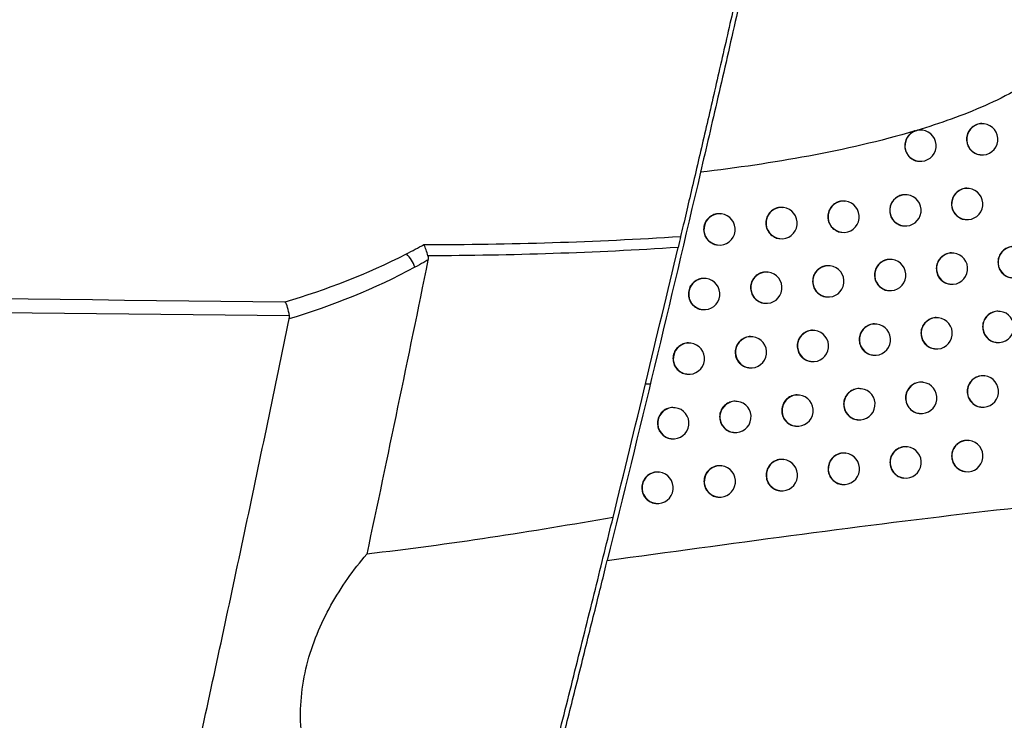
# Model space of a CAD drawing. Header units: millimetres. Extents: x 82 to 1337, y -230 to 1154.
# Tile 81 of 217: x 568 to 600, y 320 to 343. Entities that reach past the tile are written whole.
import ezdxf

# ---------------------------------------------------------------- set-up
doc = ezdxf.new("R2010")
doc.units = ezdxf.units.MM

msp = doc.modelspace()

# ---------------------------------------------------------------- linework, layer by layer
at = {"color": 7, "linetype": 'Continuous', "lineweight": 25}
for p, q in [((599.096, 339.364), (599.089, 339.364)), ((597.128, 339.16), (597.121, 339.161)), ((598.97, 338.371), (598.977, 338.371)), ((597.002, 338.168), (597.009, 338.167)), ((596.648, 337.096), (596.641, 337.096)), ((598.617, 337.299), (598.609, 337.3)), ((592.698, 336.691), (592.69, 336.691)), ((594.675, 336.893), (594.667, 336.894)), ((590.716, 336.489), (590.709, 336.49)), ((596.522, 336.104), (596.529, 336.103)), ((598.491, 336.307), (598.498, 336.306)), ((594.549, 335.901), (594.556, 335.9)), ((590.59, 335.497), (590.597, 335.496)), ((592.571, 335.699), (592.579, 335.698)), ((598.133, 335.235), (598.126, 335.236)), ((594.189, 334.829), (594.182, 334.83)), ((596.163, 335.032), (596.156, 335.033)), ((592.211, 334.627), (592.204, 334.628)), ((590.229, 334.426), (590.222, 334.426)), ((598.007, 334.243), (598.014, 334.242)), ((596.037, 334.04), (596.044, 334.039)), ((592.085, 333.635), (592.092, 333.634)), ((594.063, 333.837), (594.07, 333.836)), ((590.103, 333.433), (590.11, 333.433)), ((599.611, 333.376), (599.604, 333.377)), ((595.674, 332.969), (595.667, 332.97)), ((597.645, 333.172), (597.637, 333.173)), ((593.7, 332.767), (593.692, 332.768)), ((589.738, 332.363), (589.731, 332.364)), ((591.721, 332.565), (591.713, 332.566)), ((599.485, 332.384), (599.492, 332.383)), ((597.519, 332.18), (597.526, 332.18)), ((593.573, 331.775), (593.581, 331.774)), ((595.548, 331.977), (595.555, 331.977)), ((589.612, 331.371), (589.619, 331.37)), ((591.595, 331.573), (591.602, 331.572)), ((597.152, 331.111), (597.145, 331.112)), ((599.119, 331.314), (599.112, 331.315)), ((595.181, 330.908), (595.173, 330.909)), ((591.226, 330.503), (591.218, 330.504)), ((593.205, 330.705), (593.198, 330.706)), ((589.243, 330.302), (589.235, 330.303)), ((597.026, 330.119), (597.033, 330.118)), ((598.993, 330.322), (599, 330.321)), ((595.054, 329.916), (595.062, 329.915)), ((591.1, 329.511), (591.107, 329.511)), ((593.079, 329.713), (593.086, 329.713)), ((589.116, 329.31), (589.124, 329.309)), ((598.623, 329.254), (598.616, 329.254)), ((594.683, 328.847), (594.675, 328.848)), ((596.655, 329.05), (596.647, 329.051)), ((592.707, 328.645), (592.699, 328.646)), ((588.743, 328.242), (588.735, 328.243)), ((590.727, 328.443), (590.719, 328.444)), ((598.497, 328.262), (598.504, 328.261)), ((596.529, 328.058), (596.536, 328.057)), ((592.58, 327.653), (592.588, 327.652)), ((594.556, 327.855), (594.564, 327.854)), ((590.6, 327.451), (590.608, 327.45)), ((588.616, 327.25), (588.624, 327.249))]:
    msp.add_line(p, q, dxfattribs=at)
at = {"color": 8, "linetype": 'Continuous', "lineweight": 25}
msp.add_line((588.449, 331.055), (588.286, 331.055), dxfattribs=at)
for centre in [(599.041, 338.867), (597.073, 338.663), (596.592, 336.599), (598.561, 336.802), (592.642, 336.194), (594.619, 336.396), (590.66, 335.992), (600.043, 334.942), (598.077, 334.738), (594.134, 334.332), (596.108, 334.535), (592.156, 334.13), (590.174, 333.929), (599.556, 332.879), (595.619, 332.472), (597.589, 332.676), (593.644, 332.27), (589.682, 331.866), (591.665, 332.068), (597.096, 330.614), (599.064, 330.817), (595.125, 330.411), (591.17, 330.007), (593.15, 330.208), (589.187, 329.805), (598.567, 328.757), (594.627, 328.35), (596.599, 328.553), (592.651, 328.148), (588.687, 327.745), (590.671, 327.946)]:
    msp.add_arc(centre, 0.5, 83.6046, 262.7266, dxfattribs=at)
at = {"color": 7, "linetype": 'Continuous', "lineweight": 25}
for centre, radius, start, end in [((599.037, 338.867), 0.5, 263.1656, 83.1656), ((597.069, 338.664), 0.5, 263.1656, 83.1656), ((596.589, 336.599), 0.5, 263.1656, 83.1656), ((598.558, 336.802), 0.5, 263.1656, 83.1656), ((592.638, 336.194), 0.5, 263.1656, 83.1656), ((594.615, 336.396), 0.5, 263.1656, 83.1656), ((590.657, 335.992), 0.5, 263.1656, 83.1656), ((580.03, 334.499), 0.955, 17.3296, 47.9943), ((598.074, 334.739), 0.5, 263.1656, 83.1656), ((594.13, 334.333), 0.5, 263.1656, 83.1656), ((596.104, 334.536), 0.5, 263.1656, 83.1656), ((592.152, 334.131), 0.5, 263.1656, 83.1656), ((590.17, 333.929), 0.5, 263.1656, 83.1656), ((599.552, 332.88), 0.5, 263.1656, 83.1656), ((595.615, 332.473), 0.5, 263.1656, 83.1656), ((597.585, 332.676), 0.5, 263.1656, 83.1656), ((593.64, 332.27), 0.5, 263.1656, 83.1656), ((589.679, 331.867), 0.5, 263.1656, 83.1656), ((591.661, 332.068), 0.5, 263.1656, 83.1656), ((597.093, 330.614), 0.5, 263.1656, 83.1656), ((599.06, 330.818), 0.5, 263.1656, 83.1656), ((595.121, 330.411), 0.5, 263.1656, 83.1656), ((591.166, 330.007), 0.5, 263.1656, 83.1656), ((593.146, 330.209), 0.5, 263.1656, 83.1656), ((589.183, 329.805), 0.5, 263.1656, 83.1656), ((598.564, 328.757), 0.5, 263.1656, 83.1656), ((594.623, 328.351), 0.5, 263.1656, 83.1656), ((596.595, 328.554), 0.5, 263.1656, 83.1656), ((592.647, 328.149), 0.5, 263.1656, 83.1656), ((588.683, 327.745), 0.5, 263.1656, 83.1656), ((590.667, 327.947), 0.5, 263.1656, 83.1656)]:
    msp.add_arc(centre, radius, start, end, dxfattribs=at)
for points, knots in [([(592.636, 349.89), (592.529, 349.404), (592.414, 348.883), (592.228, 348.047), (592.164, 347.759), (592.034, 347.175), (591.968, 346.879), (591.766, 345.976), (591.626, 345.356), (591.338, 344.079), (591.192, 343.438), (590.974, 342.479), (590.901, 342.159), (590.754, 341.52), (590.681, 341.199), (590.462, 340.247), (590.32, 339.632), (590.112, 338.738), (590.044, 338.444), (589.91, 337.868), (589.843, 337.583), (589.651, 336.758), (589.53, 336.244), (589.418, 335.767)], [0, 0, 0, 0, 0.125, 0.125, 0.1875, 0.1875, 0.25, 0.25, 0.375, 0.375, 0.5, 0.5, 0.5625, 0.5625, 0.625, 0.625, 0.75, 0.75, 0.8125, 0.8125, 0.875, 0.875, 1, 1, 1, 1]), ([(592.327, 347.801), (592.242, 347.417), (592.152, 347.017), (591.971, 346.207), (591.878, 345.795), (591.69, 344.956), (591.593, 344.53), (591.397, 343.662), (591.297, 343.223), (591.1, 342.355), (591.001, 341.924), (590.804, 341.066), (590.706, 340.637), (590.413, 339.37), (590.228, 338.57), (590.052, 337.817)], [0, 0, 0, 0, 0.125, 0.125, 0.25, 0.25, 0.375, 0.375, 0.5, 0.5, 0.625, 0.625, 0.75, 0.75, 1, 1, 1, 1]), ([(592.327, 347.801), (593.086, 347.69), (593.841, 347.562), (595.339, 347.26), (596.082, 347.086), (597.553, 346.67), (598.281, 346.43), (599.352, 345.98), (599.703, 345.815), (600.379, 345.447), (600.706, 345.244), (601.167, 344.89), (601.316, 344.763), (601.595, 344.489), (601.723, 344.343), (601.951, 344.025), (602.05, 343.851), (602.192, 343.486), (602.237, 343.289), (602.253, 342.897), (602.226, 342.697), (602.11, 342.32), (602.021, 342.14), (601.706, 341.644), (601.425, 341.361), (600.824, 340.868), (600.497, 340.654), (599.82, 340.266), (599.473, 340.096), (598.416, 339.628), (597.691, 339.374), (596.952, 339.152)], [0, 0, 0, 0, 0.125, 0.125, 0.25, 0.25, 0.375, 0.375, 0.4375, 0.4375, 0.5, 0.5, 0.53125, 0.53125, 0.5625, 0.5625, 0.59375, 0.59375, 0.625, 0.625, 0.65625, 0.65625, 0.6875, 0.6875, 0.75, 0.75, 0.8125, 0.8125, 0.875, 0.875, 1, 1, 1, 1]), ([(599.088, 339.358), (599.067, 339.362), (598.992, 339.377), (598.859, 339.345), (598.712, 339.263), (598.601, 339.133), (598.544, 338.994), (598.538, 338.903), (598.536, 338.868)], [0, 0, 0, 0, 0.07608, 0.275809, 0.475538, 0.675263, 0.874985, 1, 1, 1, 1]), ([(596.892, 339.134), (595.783, 338.804), (594.646, 338.546), (592.361, 338.121), (591.21, 337.953), (590.052, 337.817)], [0, 0, 0, 0, 0.5, 0.5, 1, 1, 1, 1]), ([(596.892, 339.134), (596.842, 339.11), (596.742, 339.061), (596.631, 338.93), (596.576, 338.791), (596.56, 338.644), (596.585, 338.496), (596.667, 338.346), (596.793, 338.235), (596.913, 338.176), (596.986, 338.174), (597.003, 338.174)], [0, 0, 0, 0, 0.12467, 0.250956, 0.377236, 0.456268, 0.582552, 0.708835, 0.835123, 0.961416, 1, 1, 1, 1]), ([(597.12, 339.154), (597.099, 339.159), (597.043, 339.171), (596.987, 339.159), (596.952, 339.152)], [0, 0, 0, 0, 0.375367, 1, 1, 1, 1]), ([(598.536, 338.868), (598.541, 338.812), (598.552, 338.699), (598.636, 338.549), (598.762, 338.438), (598.881, 338.379), (598.954, 338.378), (598.971, 338.378)], [0, 0, 0, 0, 0.232255, 0.46451, 0.696762, 0.929013, 1, 1, 1, 1]), ([(596.639, 337.09), (596.619, 337.094), (596.543, 337.109), (596.41, 337.077), (596.262, 336.995), (596.151, 336.865), (596.094, 336.726), (596.088, 336.635), (596.086, 336.6)], [0, 0, 0, 0, 0.076117, 0.27585, 0.475583, 0.675308, 0.87502, 1, 1, 1, 1]), ([(598.608, 337.293), (598.588, 337.297), (598.512, 337.313), (598.379, 337.28), (598.232, 337.198), (598.121, 337.069), (598.064, 336.929), (598.058, 336.838), (598.056, 336.803)], [0, 0, 0, 0, 0.076096, 0.275819, 0.475543, 0.675265, 0.874987, 1, 1, 1, 1]), ([(592.689, 336.685), (592.668, 336.689), (592.593, 336.704), (592.458, 336.672), (592.31, 336.59), (592.199, 336.461), (592.141, 336.321), (592.135, 336.23), (592.133, 336.195)], [0, 0, 0, 0, 0.075925, 0.275858, 0.475776, 0.675584, 0.875231, 1, 1, 1, 1]), ([(594.666, 336.887), (594.646, 336.891), (594.57, 336.907), (594.436, 336.874), (594.288, 336.792), (594.177, 336.663), (594.12, 336.524), (594.114, 336.433), (594.112, 336.397)], [0, 0, 0, 0, 0.076058, 0.27586, 0.475658, 0.675413, 0.8751, 1, 1, 1, 1]), ([(598.056, 336.803), (598.061, 336.747), (598.072, 336.635), (598.157, 336.484), (598.282, 336.374), (598.402, 336.314), (598.474, 336.313), (598.491, 336.313)], [0, 0, 0, 0, 0.232259, 0.464518, 0.696775, 0.929029, 1, 1, 1, 1]), ([(590.708, 336.483), (590.687, 336.487), (590.611, 336.503), (590.477, 336.47), (590.328, 336.389), (590.216, 336.259), (590.159, 336.12), (590.153, 336.029), (590.151, 335.994)], [0, 0, 0, 0, 0.075725, 0.275851, 0.475943, 0.675828, 0.875416, 1, 1, 1, 1]), ([(594.112, 336.397), (594.117, 336.341), (594.128, 336.229), (594.213, 336.079), (594.339, 335.968), (594.459, 335.909), (594.532, 335.907), (594.549, 335.907)], [0, 0, 0, 0, 0.232179, 0.464356, 0.696589, 0.9289, 1, 1, 1, 1]), ([(596.086, 336.6), (596.091, 336.544), (596.102, 336.432), (596.187, 336.281), (596.313, 336.171), (596.433, 336.111), (596.505, 336.11), (596.522, 336.11)], [0, 0, 0, 0, 0.232246, 0.464492, 0.696753, 0.929028, 1, 1, 1, 1]), ([(592.133, 336.195), (592.139, 336.139), (592.149, 336.027), (592.235, 335.876), (592.361, 335.766), (592.481, 335.706), (592.554, 335.705), (592.572, 335.705)], [0, 0, 0, 0, 0.2320581, 0.4641116, 0.6962873, 0.9286518, 1, 1, 1, 1]), ([(590.151, 335.994), (590.156, 335.938), (590.167, 335.825), (590.252, 335.675), (590.379, 335.564), (590.5, 335.505), (590.573, 335.503), (590.59, 335.503)], [0, 0, 0, 0, 0.231885, 0.463761, 0.695853, 0.92829, 1, 1, 1, 1]), ([(580.67, 335.208), (580.765, 335.257), (580.86, 335.307), (580.955, 335.357), (581.046, 335.406), (581.137, 335.455), (581.227, 335.505)], [0, 0, 0, 0, 0.0003627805, 0.0003627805, 0.0003627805, 0.0007104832, 0.0007104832, 0.0007104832, 0.0007104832]), ([(581.358, 335.149), (581.341, 335.217), (581.321, 335.282), (581.276, 335.404), (581.252, 335.459), (581.227, 335.505)], [0, 0, 0, 0, 0.5, 0.5, 1, 1, 1, 1]), ([(600.09, 335.433), (600.069, 335.437), (599.994, 335.453), (599.861, 335.42), (599.714, 335.338), (599.604, 335.208), (599.547, 335.069), (599.541, 334.978), (599.538, 334.943)], [0, 0, 0, 0, 0.076019, 0.275777, 0.475531, 0.675271, 0.874991, 1, 1, 1, 1]), ([(598.124, 335.229), (598.104, 335.234), (598.028, 335.249), (597.895, 335.216), (597.748, 335.135), (597.637, 335.005), (597.58, 334.866), (597.574, 334.775), (597.572, 334.74)], [0, 0, 0, 0, 0.076107, 0.275828, 0.475549, 0.675269, 0.87499, 1, 1, 1, 1]), ([(581.358, 335.013), (581.315, 334.988), (581.271, 334.964), (581.228, 334.939), (581.133, 334.887), (581.038, 334.834), (580.942, 334.783)], [0, 0, 0, 0, 0.0001692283, 0.0001692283, 0.0001692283, 0.0005387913, 0.0005387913, 0.0005387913, 0.0005387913]), ([(594.181, 334.824), (594.16, 334.828), (594.085, 334.843), (593.951, 334.811), (593.803, 334.729), (593.692, 334.599), (593.634, 334.46), (593.628, 334.369), (593.626, 334.334)], [0, 0, 0, 0, 0.076039, 0.275859, 0.475674, 0.675436, 0.875118, 1, 1, 1, 1]), ([(596.155, 335.026), (596.134, 335.03), (596.059, 335.046), (595.925, 335.013), (595.778, 334.931), (595.666, 334.802), (595.609, 334.663), (595.603, 334.572), (595.601, 334.537)], [0, 0, 0, 0, 0.076112, 0.275853, 0.475594, 0.675323, 0.875031, 1, 1, 1, 1]), ([(599.538, 334.943), (599.544, 334.887), (599.554, 334.775), (599.639, 334.624), (599.764, 334.514), (599.884, 334.454), (599.956, 334.453), (599.973, 334.453)], [0, 0, 0, 0, 0.23223, 0.464459, 0.696691, 0.928938, 1, 1, 1, 1]), ([(592.203, 334.621), (592.182, 334.626), (592.106, 334.641), (591.972, 334.609), (591.824, 334.527), (591.713, 334.397), (591.655, 334.258), (591.649, 334.167), (591.647, 334.132)], [0, 0, 0, 0, 0.0758955, 0.2758547, 0.4757965, 0.6756154, 0.8752551, 1, 1, 1, 1]), ([(595.601, 334.537), (595.606, 334.48), (595.617, 334.368), (595.702, 334.218), (595.828, 334.107), (595.948, 334.048), (596.02, 334.046), (596.037, 334.046)], [0, 0, 0, 0, 0.232238, 0.464475, 0.696732, 0.929013, 1, 1, 1, 1]), ([(597.572, 334.74), (597.577, 334.683), (597.588, 334.571), (597.673, 334.421), (597.798, 334.31), (597.918, 334.251), (597.99, 334.249), (598.007, 334.249)], [0, 0, 0, 0, 0.232261, 0.464522, 0.696782, 0.929039, 1, 1, 1, 1]), ([(590.221, 334.42), (590.2, 334.424), (590.124, 334.439), (589.99, 334.407), (589.841, 334.325), (589.729, 334.196), (589.672, 334.056), (589.666, 333.965), (589.664, 333.93)], [0, 0, 0, 0, 0.075689, 0.275848, 0.475969, 0.675867, 0.875445, 1, 1, 1, 1]), ([(593.626, 334.334), (593.631, 334.278), (593.642, 334.166), (593.727, 334.015), (593.853, 333.904), (593.974, 333.845), (594.046, 333.844), (594.063, 333.843)], [0, 0, 0, 0, 0.2321619, 0.4643213, 0.6965456, 0.9288642, 1, 1, 1, 1]), ([(589.664, 333.93), (589.669, 333.874), (589.68, 333.762), (589.766, 333.612), (589.892, 333.501), (590.013, 333.441), (590.086, 333.44), (590.103, 333.44)], [0, 0, 0, 0, 0.231856, 0.463702, 0.695779, 0.928227, 1, 1, 1, 1]), ([(591.647, 334.132), (591.652, 334.076), (591.663, 333.964), (591.748, 333.813), (591.875, 333.702), (591.995, 333.643), (592.068, 333.642), (592.085, 333.641)], [0, 0, 0, 0, 0.232034, 0.464063, 0.696227, 0.9286, 1, 1, 1, 1]), ([(576.939, 333.234), (576.926, 333.329), (576.906, 333.421), (576.857, 333.577), (576.828, 333.641), (576.798, 333.682)], [0, 0, 0, 0, 0.5, 0.5, 1, 1, 1, 1]), ([(599.603, 333.37), (599.582, 333.374), (599.507, 333.39), (599.374, 333.357), (599.227, 333.275), (599.116, 333.146), (599.059, 333.006), (599.053, 332.915), (599.051, 332.88)], [0, 0, 0, 0, 0.076046, 0.275791, 0.475534, 0.675267, 0.874988, 1, 1, 1, 1]), ([(569.645, 300.124), (569.903, 301.221), (570.418, 303.415), (571.179, 306.71), (571.931, 310.006), (572.674, 313.304), (573.408, 316.605), (574.132, 319.907), (574.847, 323.212), (575.553, 326.518), (576.249, 329.827), (576.706, 332.034), (576.934, 333.138)], [0, 0, 0, 0, 0.100005, 0.200006, 0.300005, 0.400003, 0.5, 0.599996, 0.699994, 0.799993, 0.899995, 1, 1, 1, 1]), ([(595.666, 332.964), (595.645, 332.968), (595.569, 332.983), (595.436, 332.951), (595.288, 332.869), (595.177, 332.739), (595.12, 332.6), (595.114, 332.509), (595.112, 332.474)], [0, 0, 0, 0, 0.076103, 0.275855, 0.475605, 0.675338, 0.875043, 1, 1, 1, 1]), ([(597.636, 333.167), (597.615, 333.171), (597.54, 333.186), (597.407, 333.154), (597.26, 333.072), (597.149, 332.942), (597.091, 332.803), (597.085, 332.712), (597.083, 332.677)], [0, 0, 0, 0, 0.076115, 0.275835, 0.475555, 0.675276, 0.874995, 1, 1, 1, 1]), ([(593.691, 332.761), (593.67, 332.765), (593.595, 332.781), (593.461, 332.748), (593.313, 332.666), (593.201, 332.537), (593.144, 332.398), (593.138, 332.307), (593.136, 332.272)], [0, 0, 0, 0, 0.076017, 0.275857, 0.47569, 0.675461, 0.875137, 1, 1, 1, 1]), ([(597.083, 332.677), (597.089, 332.621), (597.099, 332.508), (597.184, 332.358), (597.31, 332.247), (597.429, 332.188), (597.502, 332.187), (597.519, 332.186)], [0, 0, 0, 0, 0.23226, 0.464521, 0.696783, 0.929044, 1, 1, 1, 1]), ([(599.051, 332.88), (599.056, 332.824), (599.067, 332.712), (599.152, 332.561), (599.277, 332.451), (599.396, 332.392), (599.469, 332.39), (599.486, 332.39)], [0, 0, 0, 0, 0.232241, 0.4644821, 0.6967228, 0.9289712, 1, 1, 1, 1]), ([(589.73, 332.357), (589.709, 332.362), (589.633, 332.377), (589.498, 332.345), (589.35, 332.263), (589.238, 332.133), (589.18, 331.994), (589.175, 331.903), (589.172, 331.868)], [0, 0, 0, 0, 0.075652, 0.275844, 0.475996, 0.675906, 0.875476, 1, 1, 1, 1]), ([(591.712, 332.559), (591.692, 332.563), (591.616, 332.579), (591.482, 332.546), (591.333, 332.464), (591.222, 332.335), (591.164, 332.196), (591.158, 332.105), (591.156, 332.07)], [0, 0, 0, 0, 0.075865, 0.275851, 0.475818, 0.675648, 0.87528, 1, 1, 1, 1]), ([(595.112, 332.474), (595.117, 332.418), (595.128, 332.305), (595.213, 332.155), (595.339, 332.044), (595.459, 331.985), (595.531, 331.984), (595.548, 331.983)], [0, 0, 0, 0, 0.2322276, 0.4644541, 0.696707, 0.9289931, 1, 1, 1, 1]), ([(591.156, 332.07), (591.162, 332.013), (591.172, 331.901), (591.258, 331.751), (591.384, 331.64), (591.505, 331.581), (591.578, 331.579), (591.595, 331.579)], [0, 0, 0, 0, 0.232009, 0.464013, 0.696164, 0.928547, 1, 1, 1, 1]), ([(593.136, 332.272), (593.141, 332.215), (593.152, 332.103), (593.237, 331.953), (593.363, 331.842), (593.484, 331.783), (593.556, 331.781), (593.574, 331.781)], [0, 0, 0, 0, 0.2321434, 0.4642841, 0.6964993, 0.9288254, 1, 1, 1, 1]), ([(589.172, 331.868), (589.178, 331.812), (589.189, 331.7), (589.274, 331.549), (589.401, 331.439), (589.521, 331.379), (589.595, 331.378), (589.612, 331.377)], [0, 0, 0, 0, 0.231826, 0.463643, 0.695705, 0.928163, 1, 1, 1, 1]), ([(597.143, 331.105), (597.123, 331.109), (597.047, 331.125), (596.914, 331.092), (596.767, 331.01), (596.656, 330.881), (596.598, 330.741), (596.593, 330.65), (596.59, 330.615)], [0, 0, 0, 0, 0.076118, 0.27584, 0.475563, 0.675284, 0.875001, 1, 1, 1, 1]), ([(599.111, 331.309), (599.09, 331.313), (599.015, 331.328), (598.882, 331.295), (598.735, 331.214), (598.624, 331.084), (598.567, 330.945), (598.561, 330.854), (598.559, 330.819)], [0, 0, 0, 0, 0.076069, 0.275804, 0.475537, 0.675265, 0.874987, 1, 1, 1, 1]), ([(595.172, 330.902), (595.151, 330.906), (595.076, 330.922), (594.942, 330.889), (594.795, 330.807), (594.683, 330.678), (594.626, 330.539), (594.62, 330.448), (594.618, 330.412)], [0, 0, 0, 0, 0.076091, 0.275855, 0.475617, 0.675356, 0.875057, 1, 1, 1, 1]), ([(598.559, 330.819), (598.564, 330.762), (598.575, 330.65), (598.659, 330.5), (598.785, 330.389), (598.904, 330.33), (598.977, 330.329), (598.994, 330.328)], [0, 0, 0, 0, 0.23225, 0.464499, 0.696747, 0.928998, 1, 1, 1, 1]), ([(591.217, 330.498), (591.197, 330.502), (591.121, 330.517), (590.987, 330.485), (590.838, 330.403), (590.727, 330.273), (590.669, 330.134), (590.663, 330.043), (590.661, 330.008)], [0, 0, 0, 0, 0.0758331, 0.2758479, 0.4758403, 0.675682, 0.8753059, 1, 1, 1, 1]), ([(593.197, 330.7), (593.176, 330.704), (593.1, 330.719), (592.966, 330.687), (592.818, 330.605), (592.707, 330.475), (592.65, 330.336), (592.644, 330.245), (592.641, 330.21)], [0, 0, 0, 0, 0.0759942, 0.2758551, 0.4757074, 0.6754869, 0.8751574, 1, 1, 1, 1]), ([(594.618, 330.412), (594.623, 330.356), (594.634, 330.244), (594.719, 330.093), (594.845, 329.983), (594.965, 329.924), (595.038, 329.922), (595.055, 329.922)], [0, 0, 0, 0, 0.232216, 0.46443, 0.696678, 0.92897, 1, 1, 1, 1]), ([(596.59, 330.615), (596.596, 330.559), (596.606, 330.447), (596.691, 330.296), (596.817, 330.186), (596.937, 330.126), (597.009, 330.125), (597.026, 330.125)], [0, 0, 0, 0, 0.232258, 0.464516, 0.696778, 0.929043, 1, 1, 1, 1]), ([(589.234, 330.296), (589.213, 330.3), (589.137, 330.316), (589.003, 330.283), (588.854, 330.202), (588.742, 330.072), (588.685, 329.933), (588.679, 329.842), (588.677, 329.807)], [0, 0, 0, 0, 0.075615, 0.275841, 0.476023, 0.675947, 0.875506, 1, 1, 1, 1]), ([(592.641, 330.21), (592.647, 330.154), (592.658, 330.042), (592.743, 329.891), (592.869, 329.781), (592.989, 329.721), (593.062, 329.72), (593.079, 329.719)], [0, 0, 0, 0, 0.232124, 0.464244, 0.69645, 0.928784, 1, 1, 1, 1]), ([(588.677, 329.807), (588.682, 329.751), (588.693, 329.639), (588.779, 329.488), (588.905, 329.377), (589.026, 329.318), (589.099, 329.316), (589.117, 329.316)], [0, 0, 0, 0, 0.231796, 0.463582, 0.695629, 0.928098, 1, 1, 1, 1]), ([(590.661, 330.008), (590.666, 329.952), (590.677, 329.84), (590.763, 329.689), (590.889, 329.579), (591.01, 329.519), (591.083, 329.518), (591.1, 329.517)], [0, 0, 0, 0, 0.231984, 0.463961, 0.696099, 0.928491, 1, 1, 1, 1]), ([(598.614, 329.248), (598.594, 329.252), (598.519, 329.267), (598.385, 329.235), (598.238, 329.153), (598.127, 329.023), (598.07, 328.884), (598.064, 328.793), (598.062, 328.758)], [0, 0, 0, 0, 0.076086, 0.275814, 0.475541, 0.675265, 0.874987, 1, 1, 1, 1]), ([(594.674, 328.842), (594.653, 328.846), (594.578, 328.861), (594.444, 328.829), (594.296, 328.747), (594.185, 328.617), (594.128, 328.478), (594.122, 328.387), (594.12, 328.352)], [0, 0, 0, 0, 0.076077, 0.275855, 0.47563, 0.675375, 0.875072, 1, 1, 1, 1]), ([(596.646, 329.045), (596.625, 329.049), (596.55, 329.064), (596.417, 329.031), (596.269, 328.95), (596.158, 328.82), (596.101, 328.681), (596.095, 328.59), (596.093, 328.555)], [0, 0, 0, 0, 0.076119, 0.275845, 0.475571, 0.675293, 0.875009, 1, 1, 1, 1]), ([(592.698, 328.639), (592.677, 328.644), (592.602, 328.659), (592.468, 328.626), (592.32, 328.545), (592.208, 328.415), (592.151, 328.276), (592.145, 328.185), (592.143, 328.15)], [0, 0, 0, 0, 0.0759693, 0.2758525, 0.4757253, 0.6755141, 0.8751783, 1, 1, 1, 1]), ([(596.093, 328.555), (596.098, 328.499), (596.109, 328.386), (596.194, 328.236), (596.32, 328.125), (596.439, 328.066), (596.512, 328.065), (596.529, 328.064)], [0, 0, 0, 0, 0.232253, 0.464506, 0.696768, 0.929037, 1, 1, 1, 1]), ([(598.062, 328.758), (598.067, 328.702), (598.078, 328.589), (598.163, 328.439), (598.288, 328.328), (598.408, 328.269), (598.48, 328.268), (598.497, 328.268)], [0, 0, 0, 0, 0.232256, 0.464511, 0.696765, 0.929018, 1, 1, 1, 1]), ([(588.734, 328.236), (588.713, 328.24), (588.638, 328.256), (588.503, 328.223), (588.354, 328.141), (588.242, 328.012), (588.185, 327.873), (588.179, 327.782), (588.177, 327.747)], [0, 0, 0, 0, 0.075577, 0.275838, 0.476051, 0.675988, 0.875537, 1, 1, 1, 1]), ([(590.718, 328.437), (590.697, 328.442), (590.622, 328.457), (590.487, 328.424), (590.339, 328.343), (590.227, 328.213), (590.17, 328.074), (590.164, 327.983), (590.162, 327.948)], [0, 0, 0, 0, 0.0758, 0.275844, 0.475863, 0.675717, 0.875332, 1, 1, 1, 1]), ([(594.12, 328.352), (594.125, 328.296), (594.136, 328.184), (594.221, 328.033), (594.347, 327.922), (594.467, 327.863), (594.54, 327.862), (594.557, 327.861)], [0, 0, 0, 0, 0.232202, 0.464403, 0.696644, 0.928942, 1, 1, 1, 1]), ([(587.079, 325.429), (589.033, 325.694), (590.983, 325.961), (594.876, 326.477), (596.821, 326.725), (600.701, 327.179), (602.636, 327.385), (606.499, 327.731), (608.428, 327.87), (610.347, 327.96)], [0, 0, 0, 0, 0.25, 0.25, 0.5, 0.5, 0.75, 0.75, 1, 1, 1, 1]), ([(590.162, 327.948), (590.167, 327.892), (590.178, 327.78), (590.263, 327.629), (590.39, 327.518), (590.51, 327.459), (590.583, 327.457), (590.601, 327.457)], [0, 0, 0, 0, 0.2319573, 0.463908, 0.6960323, 0.9284344, 1, 1, 1, 1]), ([(592.143, 328.15), (592.148, 328.094), (592.159, 327.981), (592.244, 327.831), (592.37, 327.72), (592.491, 327.661), (592.563, 327.659), (592.581, 327.659)], [0, 0, 0, 0, 0.232103, 0.464203, 0.696398, 0.92874, 1, 1, 1, 1]), ([(588.177, 327.747), (588.182, 327.691), (588.193, 327.578), (588.278, 327.428), (588.405, 327.317), (588.526, 327.258), (588.599, 327.256), (588.617, 327.256)], [0, 0, 0, 0, 0.2317656, 0.4635209, 0.6955517, 0.9280326, 1, 1, 1, 1]), ([(584.885, 317.307), (585.069, 318.029), (585.264, 318.793), (585.569, 320), (585.673, 320.411), (585.88, 321.232), (585.983, 321.643), (586.19, 322.469), (586.294, 322.886), (586.499, 323.711), (586.6, 324.116), (586.797, 324.911), (586.893, 325.301), (587.082, 326.065), (587.174, 326.44), (587.262, 326.798)], [0, 0, 0, 0, 0.25, 0.25, 0.375, 0.375, 0.5, 0.5, 0.625, 0.625, 0.75, 0.75, 0.875, 0.875, 1, 1, 1, 1]), ([(577.788, 318.117), (577.659, 318.413), (577.554, 318.721), (577.433, 319.201), (577.399, 319.364), (577.344, 319.697), (577.324, 319.867), (577.285, 320.377), (577.288, 320.719), (577.35, 321.405), (577.41, 321.752), (577.58, 322.425), (577.689, 322.752), (577.949, 323.391), (578.1, 323.701), (578.593, 324.586), (578.979, 325.125), (579.406, 325.627)], [0, 0, 0, 0, 0.125, 0.125, 0.1875, 0.1875, 0.25, 0.25, 0.375, 0.375, 0.5, 0.5, 0.625, 0.625, 0.75, 0.75, 1, 1, 1, 1]), ([(585.367, 318.591), (585.488, 319.068), (585.625, 319.607), (585.847, 320.489), (585.923, 320.788), (586.076, 321.397), (586.154, 321.707), (586.31, 322.333), (586.387, 322.641), (586.539, 323.249), (586.614, 323.551), (586.759, 324.133), (586.828, 324.411), (586.959, 324.941), (587.022, 325.196), (587.079, 325.429)], [0, 0, 0, 0, 0.25, 0.25, 0.375, 0.375, 0.5, 0.5, 0.625, 0.625, 0.75, 0.75, 0.875, 0.875, 1, 1, 1, 1])]:
    msp.add_open_spline(points, degree=3, knots=knots, dxfattribs=at)
for points in [[(596.892, 339.134), (596.911, 339.141), (596.932, 339.147), (596.952, 339.152)], [(590.052, 337.817), (589.088, 333.682), (588.097, 329.552), (587.079, 325.429)], [(581.227, 335.505), (583.963, 335.511), (586.696, 335.591), (589.418, 335.767)], [(589.418, 335.767), (589.395, 335.671), (589.366, 335.546), (589.335, 335.417)], [(445.69, 335.238), (489.392, 334.672), (533.095, 334.16), (576.798, 333.682)], [(576.798, 333.682), (578.115, 334.066), (579.412, 334.566), (580.67, 335.208)], [(589.335, 335.417), (586.684, 335.241), (584.023, 335.158), (581.358, 335.149)], [(581.358, 335.149), (581.369, 335.104), (581.367, 335.058), (581.358, 335.013)], [(587.262, 326.798), (587.965, 329.668), (588.657, 332.541), (589.335, 335.417)], [(581.358, 335.013), (580.72, 331.881), (580.069, 328.753), (579.406, 325.627)], [(576.939, 333.234), (533.2, 333.703), (489.462, 334.205), (445.724, 334.762)], [(580.942, 334.783), (579.643, 334.087), (578.299, 333.548), (576.934, 333.138)], [(576.934, 333.138), (576.941, 333.17), (576.943, 333.202), (576.939, 333.234)], [(587.262, 326.798), (584.656, 326.344), (582.041, 325.929), (579.406, 325.627)]]:
    msp.add_open_spline(points, degree=3, dxfattribs=at)

doc.saveas('drawing.dxf')
